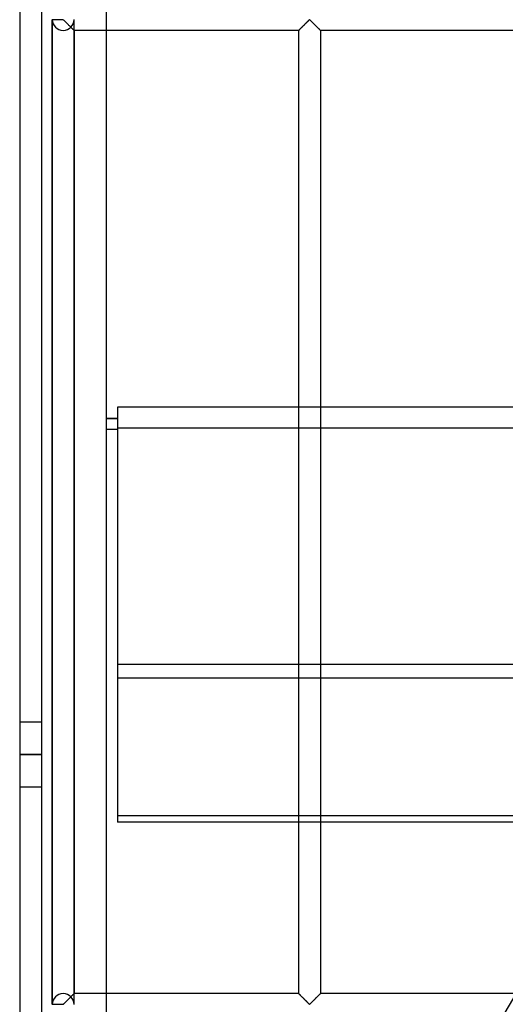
# Model space of a CAD drawing. Header units: millimetres. Extents: x -690 to 690, y -690 to 690.
# Tile 16 of 53: x -690 to -578, y 340 to 567. Entities that reach past the tile are written whole.
import ezdxf

# ---------------------------------------------------------------- set-up
doc = ezdxf.new("R2010")
doc.units = ezdxf.units.MM
doc.layers.add('MAIN-1', color=7, linetype='Continuous')
doc.layers.add('MAIN-2', color=7, linetype='Continuous')

msp = doc.modelspace()

# ---------------------------------------------------------------- linework, layer by layer
at = {"layer": 'MAIN-1'}
for p, q in [((-690, 690), (-690, -690)), ((-670, -670), (-670, 670)), ((667.5, 477.49), (-667.5, 477.49)), ((-667.5, 477.49), (-667.5, 418.34)), ((-667.5, 474.82), (-670, 474.82)), ((-667.5, 474.76), (-670, 474.76)), ((-667.5, 472.32), (-670, 472.32)), ((-667.5, 418.34), (667.5, 418.34)), ((-667.5, 418.34), (-667.5, 381.93)), ((667.5, 381.93), (-667.5, 381.93))]:
    msp.add_line(p, q, dxfattribs=at)
msp.add_arc((0, 0), 670, 145.24692, 154.72496, dxfattribs=at)
at = {"layer": 'MAIN-2'}
for p, q in [((-685, 685), (-685, -685)), ((-682.5, 340.07), (-682.5, 566.6)), ((-682.5, 566.6), (-682.5, 340.07)), ((-682.5, 566.6), (-682.5, 340.07)), ((-680, 566.6), (-682.5, 566.6)), ((-680, 566.6), (-680, 566.67)), ((-679.89, 566.53), (-680, 566.6)), ((-679.79, 566.45), (-679.89, 566.53)), ((-677.5, 340.07), (-677.5, 566.6)), ((-677.5, 340.07), (-677.5, 566.6)), ((-623.54, 566.45), (-623.47, 566.52)), ((-623.46, 566.52), (-623.51, 566.47)), ((-623.47, 566.52), (-623.39, 566.58)), ((-623.41, 566.57), (-623.46, 566.52)), ((-623.33, 566.6), (-623.41, 566.57)), ((-623.39, 566.58), (-623.28, 566.58)), ((-623.22, 566.53), (-623.33, 566.6)), ((-623.28, 566.58), (-623.2, 566.52)), ((-623.13, 566.45), (-623.22, 566.53)), ((-623.2, 566.52), (-623.13, 566.45)), ((-679.7, 566.36), (-679.79, 566.45)), ((-679.6, 566.26), (-679.7, 566.36)), ((-679.49, 566.15), (-679.6, 566.26)), ((-679.38, 566.04), (-679.49, 566.15)), ((-679.26, 565.93), (-679.38, 566.04)), ((-679.15, 565.81), (-679.26, 565.93)), ((-679.03, 565.69), (-679.15, 565.81)), ((-678.91, 565.57), (-679.03, 565.69)), ((-678.79, 565.45), (-678.91, 565.57)), ((-678.67, 565.33), (-678.79, 565.45)), ((-678.55, 565.22), (-678.67, 565.33)), ((-678.43, 565.1), (-678.55, 565.22)), ((-678.32, 564.99), (-678.43, 565.1)), ((-678.21, 564.88), (-678.32, 564.99)), ((-678.23, 564.9), (-678.17, 564.84)), ((-678.11, 564.77), (-678.21, 564.88)), ((-678.17, 564.84), (-678.11, 564.77)), ((-678.11, 564.77), (-678.05, 564.71)), ((-678.01, 564.67), (-678.11, 564.77)), ((-678.05, 564.71), (-677.99, 564.65)), ((-677.91, 564.58), (-678.01, 564.67)), ((-677.99, 564.65), (-677.93, 564.6)), ((-677.93, 564.6), (-677.88, 564.54)), ((-677.82, 564.49), (-677.91, 564.58)), ((-677.88, 564.54), (-677.83, 564.49)), ((-677.83, 564.49), (-677.78, 564.44)), ((-677.74, 564.41), (-677.82, 564.49)), ((-677.78, 564.44), (-677.73, 564.4)), ((-677.67, 564.33), (-677.74, 564.41)), ((-677.73, 564.4), (-677.69, 564.35)), ((-677.69, 564.35), (-677.65, 564.32)), ((-677.61, 564.28), (-677.67, 564.33)), ((-677.65, 564.32), (-677.62, 564.28)), ((-677.62, 564.28), (-677.59, 564.25)), ((-677.56, 564.23), (-677.61, 564.28)), ((-677.59, 564.25), (-677.56, 564.23)), ((-677.56, 564.23), (-677.54, 564.2)), ((-677.53, 564.19), (-677.56, 564.23)), ((-625.79, 564.21), (-625.76, 564.24)), ((-625.75, 564.25), (-625.78, 564.22)), ((-625.76, 564.24), (-625.72, 564.28)), ((-625.72, 564.28), (-625.75, 564.25)), ((-625.72, 564.28), (-625.67, 564.32)), ((-625.69, 564.31), (-625.72, 564.28)), ((-625.65, 564.35), (-625.69, 564.31)), ((-625.67, 564.32), (-625.62, 564.38)), ((-625.61, 564.39), (-625.65, 564.35)), ((-625.62, 564.38), (-625.56, 564.44)), ((-625.57, 564.43), (-625.61, 564.39)), ((-625.52, 564.48), (-625.57, 564.43)), ((-625.56, 564.44), (-625.49, 564.51)), ((-625.47, 564.53), (-625.52, 564.48)), ((-625.49, 564.51), (-625.42, 564.58)), ((-625.42, 564.58), (-625.47, 564.53)), ((-625.42, 564.58), (-625.34, 564.66)), ((-625.36, 564.63), (-625.42, 564.58)), ((-625.31, 564.69), (-625.36, 564.63)), ((-625.34, 564.66), (-625.26, 564.74)), ((-625.25, 564.75), (-625.31, 564.69)), ((-625.26, 564.74), (-625.18, 564.82)), ((-625.19, 564.81), (-625.25, 564.75)), ((-625.13, 564.87), (-625.19, 564.81)), ((-625.18, 564.82), (-625.09, 564.91)), ((-625.07, 564.93), (-625.13, 564.87)), ((-625.09, 564.91), (-625, 565)), ((-625, 564.99), (-625.07, 564.93)), ((-625, 565), (-624.91, 565.09)), ((-624.94, 565.06), (-625, 564.99)), ((-624.87, 565.12), (-624.94, 565.06)), ((-624.91, 565.09), (-624.82, 565.18)), ((-624.81, 565.19), (-624.87, 565.12)), ((-624.82, 565.18), (-624.72, 565.28)), ((-624.74, 565.26), (-624.81, 565.19)), ((-624.67, 565.33), (-624.74, 565.26)), ((-624.72, 565.28), (-624.63, 565.37)), ((-624.6, 565.39), (-624.67, 565.33)), ((-624.63, 565.37), (-624.53, 565.47)), ((-624.53, 565.46), (-624.6, 565.39)), ((-624.53, 565.47), (-624.43, 565.56)), ((-624.47, 565.53), (-624.53, 565.46)), ((-624.4, 565.6), (-624.47, 565.53)), ((-624.43, 565.56), (-624.34, 565.66)), ((-624.33, 565.67), (-624.4, 565.6)), ((-624.34, 565.66), (-624.24, 565.76)), ((-624.26, 565.74), (-624.33, 565.67)), ((-624.19, 565.81), (-624.26, 565.74)), ((-624.24, 565.76), (-624.15, 565.85)), ((-624.12, 565.87), (-624.19, 565.81)), ((-624.15, 565.85), (-624.05, 565.94)), ((-624.06, 565.94), (-624.12, 565.87)), ((-623.99, 566), (-624.06, 565.94)), ((-624.05, 565.94), (-623.96, 566.03)), ((-623.93, 566.07), (-623.99, 566)), ((-623.96, 566.03), (-623.87, 566.12)), ((-623.86, 566.13), (-623.93, 566.07)), ((-623.87, 566.12), (-623.78, 566.21)), ((-623.8, 566.19), (-623.86, 566.13)), ((-623.74, 566.25), (-623.8, 566.19)), ((-623.78, 566.21), (-623.7, 566.29)), ((-623.68, 566.31), (-623.74, 566.25)), ((-623.7, 566.29), (-623.62, 566.37)), ((-623.62, 566.37), (-623.68, 566.31)), ((-623.62, 566.37), (-623.54, 566.45)), ((-623.57, 566.42), (-623.62, 566.37)), ((-623.51, 566.47), (-623.57, 566.42)), ((-623.13, 566.45), (-623.05, 566.37)), ((-623.03, 566.36), (-623.13, 566.45)), ((-623.05, 566.37), (-622.97, 566.29)), ((-622.93, 566.26), (-623.03, 566.36)), ((-622.97, 566.29), (-622.88, 566.21)), ((-622.82, 566.15), (-622.93, 566.26)), ((-622.88, 566.21), (-622.8, 566.12)), ((-622.71, 566.04), (-622.82, 566.15)), ((-622.8, 566.12), (-622.71, 566.03)), ((-622.6, 565.93), (-622.71, 566.04)), ((-622.71, 566.03), (-622.61, 565.94)), ((-622.61, 565.94), (-622.52, 565.85)), ((-622.48, 565.81), (-622.6, 565.93)), ((-622.52, 565.85), (-622.43, 565.76)), ((-622.36, 565.69), (-622.48, 565.81)), ((-622.43, 565.76), (-622.33, 565.66)), ((-622.24, 565.57), (-622.36, 565.69)), ((-622.33, 565.66), (-622.23, 565.56)), ((-622.12, 565.45), (-622.24, 565.57)), ((-622.23, 565.56), (-622.14, 565.47)), ((-622.14, 565.47), (-622.04, 565.37)), ((-622, 565.33), (-622.12, 565.45)), ((-622.04, 565.37), (-621.94, 565.28)), ((-621.88, 565.22), (-622, 565.33)), ((-621.94, 565.28), (-621.85, 565.18)), ((-621.77, 565.1), (-621.88, 565.22)), ((-621.85, 565.18), (-621.76, 565.09)), ((-621.66, 564.99), (-621.77, 565.1)), ((-621.76, 565.09), (-621.67, 565)), ((-621.67, 565), (-621.58, 564.91)), ((-621.55, 564.88), (-621.66, 564.99)), ((-621.58, 564.91), (-621.49, 564.82)), ((-621.44, 564.77), (-621.55, 564.88)), ((-621.49, 564.82), (-621.41, 564.74)), ((-621.34, 564.67), (-621.44, 564.77)), ((-621.41, 564.74), (-621.33, 564.66)), ((-621.24, 564.58), (-621.34, 564.67)), ((-621.33, 564.66), (-621.25, 564.58)), ((-621.25, 564.58), (-621.18, 564.51)), ((-621.15, 564.49), (-621.24, 564.58)), ((-621.18, 564.51), (-621.11, 564.44)), ((-621.07, 564.41), (-621.15, 564.49)), ((-621.11, 564.44), (-621.05, 564.38)), ((-621, 564.33), (-621.07, 564.41)), ((-621.05, 564.38), (-620.99, 564.32)), ((-620.94, 564.28), (-621, 564.33)), ((-620.99, 564.32), (-620.94, 564.28)), ((-620.94, 564.28), (-620.91, 564.24)), ((-620.9, 564.23), (-620.94, 564.28)), ((-620.91, 564.24), (-620.87, 564.21)), ((-620.86, 564.19), (-620.9, 564.23)), ((-677.54, 564.2), (-677.52, 564.19)), ((-677.51, 564.17), (-677.53, 564.19)), ((-677.52, 564.19), (-677.51, 564.18)), ((-677.51, 564.18), (-677.5, 564.17)), ((-677.5, 564.17), (-677.51, 564.17)), ((-677.5, 564.17), (-677.5, 342.5)), ((-677.5, 564.17), (-677.5, 564.17)), ((-625.83, 564.17), (-677.5, 564.17)), ((-625.83, 564.17), (-625.81, 564.18)), ((-625.82, 564.18), (-625.83, 564.17)), ((-625.83, 564.17), (-625.83, 564.17)), ((-625.83, 342.5), (-625.83, 564.17)), ((-625.83, 564.17), (-625.83, 564.17)), ((-625.81, 564.19), (-625.82, 564.18)), ((-625.81, 564.18), (-625.79, 564.21)), ((-625.8, 564.2), (-625.81, 564.19)), ((-625.78, 564.22), (-625.8, 564.2)), ((-620.87, 564.21), (-620.85, 564.18)), ((-620.84, 564.17), (-620.86, 564.19)), ((-620.85, 564.18), (-620.84, 564.17)), ((-620.84, 564.17), (-620.83, 564.17)), ((-620.83, 564.17), (-620.84, 564.17)), ((-620.83, 564.17), (-620.83, 342.5)), ((-569.17, 564.17), (-620.83, 564.17)), ((-670, 472.38), (-667.5, 472.38)), ((-667.5, 472.74), (667.5, 472.74)), ((667.5, 415.13), (-667.5, 415.13)), ((-685, 405), (-690, 405)), ((-685, 397.5), (-690, 397.5)), ((-690, 397.5), (-685, 397.5)), ((-685, 390), (-690, 390)), ((-667.5, 383.47), (667.5, 383.47)), ((-677.83, 342.18), (-677.88, 342.12)), ((-677.86, 342.14), (-677.81, 342.19)), ((-677.78, 342.22), (-677.83, 342.18)), ((-677.81, 342.19), (-677.76, 342.24)), ((-677.73, 342.27), (-677.78, 342.22)), ((-677.76, 342.24), (-677.72, 342.28)), ((-677.69, 342.31), (-677.73, 342.27)), ((-677.72, 342.28), (-677.68, 342.32)), ((-677.65, 342.35), (-677.69, 342.31)), ((-677.68, 342.32), (-677.64, 342.36)), ((-677.62, 342.38), (-677.65, 342.35)), ((-677.64, 342.36), (-677.61, 342.39)), ((-677.59, 342.41), (-677.62, 342.38)), ((-677.61, 342.39), (-677.58, 342.42)), ((-677.56, 342.44), (-677.59, 342.41)), ((-677.58, 342.42), (-677.56, 342.44)), ((-677.54, 342.46), (-677.56, 342.44)), ((-677.56, 342.44), (-677.54, 342.46)), ((-677.52, 342.48), (-677.54, 342.46)), ((-677.54, 342.46), (-677.52, 342.48)), ((-677.51, 342.49), (-677.52, 342.48)), ((-677.52, 342.48), (-677.51, 342.49)), ((-677.5, 342.5), (-677.51, 342.49)), ((-677.51, 342.49), (-677.5, 342.5)), ((-677.5, 342.5), (-677.5, 342.5)), ((-677.5, 342.5), (-677.5, 342.5)), ((-625.83, 342.5), (-677.5, 342.5)), ((-625.81, 342.48), (-625.83, 342.5)), ((-625.83, 342.5), (-625.83, 342.5)), ((-625.83, 342.5), (-625.83, 342.49)), ((-625.83, 342.49), (-625.8, 342.47)), ((-625.79, 342.46), (-625.81, 342.48)), ((-625.8, 342.47), (-625.77, 342.44)), ((-625.76, 342.43), (-625.79, 342.46)), ((-625.77, 342.44), (-625.72, 342.39)), ((-625.72, 342.39), (-625.76, 342.43)), ((-625.67, 342.34), (-625.72, 342.39)), ((-625.72, 342.39), (-625.66, 342.33)), ((-625.62, 342.29), (-625.67, 342.34)), ((-625.66, 342.33), (-625.59, 342.26)), ((-625.56, 342.23), (-625.62, 342.29)), ((-625.59, 342.26), (-625.51, 342.18)), ((-625.49, 342.16), (-625.56, 342.23)), ((-625.51, 342.18), (-625.42, 342.09)), ((-621.19, 342.14), (-621.14, 342.19)), ((-621.11, 342.23), (-621.18, 342.16)), ((-621.14, 342.19), (-621.1, 342.24)), ((-621.05, 342.29), (-621.11, 342.23)), ((-621.1, 342.24), (-621.05, 342.28)), ((-620.99, 342.34), (-621.05, 342.29)), ((-621.05, 342.28), (-621.01, 342.32)), ((-621.01, 342.32), (-620.98, 342.36)), ((-620.94, 342.39), (-620.99, 342.34)), ((-620.98, 342.36), (-620.94, 342.39)), ((-620.91, 342.43), (-620.94, 342.39)), ((-620.94, 342.39), (-620.92, 342.42)), ((-620.92, 342.42), (-620.89, 342.44)), ((-620.87, 342.46), (-620.91, 342.43)), ((-620.89, 342.44), (-620.87, 342.46)), ((-620.85, 342.48), (-620.87, 342.46)), ((-620.87, 342.46), (-620.85, 342.48)), ((-620.84, 342.5), (-620.85, 342.48)), ((-620.85, 342.48), (-620.84, 342.49)), ((-620.83, 342.5), (-620.84, 342.5)), ((-620.84, 342.49), (-620.84, 342.5)), ((-620.84, 342.5), (-620.83, 342.5)), ((-575.84, 342.5), (-620.83, 342.5)), ((-682.5, 340.07), (-680, 340.07)), ((-680, 340.07), (-679.93, 340.1)), ((-680, 340), (-680, 340.07)), ((-679.93, 340.1), (-679.87, 340.15)), ((-679.87, 340.15), (-679.82, 340.19)), ((-679.82, 340.19), (-679.77, 340.25)), ((-679.77, 340.25), (-679.71, 340.3)), ((-679.71, 340.3), (-679.65, 340.36)), ((-679.65, 340.36), (-679.59, 340.41)), ((-679.59, 340.41), (-679.53, 340.47)), ((-679.53, 340.47), (-679.47, 340.53)), ((-679.47, 340.53), (-679.41, 340.6)), ((-679.41, 340.6), (-679.34, 340.66)), ((-679.34, 340.66), (-679.27, 340.73)), ((-679.27, 340.73), (-679.21, 340.79)), ((-679.21, 340.79), (-679.14, 340.86)), ((-679.14, 340.86), (-679.07, 340.93)), ((-679.07, 340.93), (-679.01, 341)), ((-679.01, 341), (-678.94, 341.07)), ((-678.94, 341.07), (-678.87, 341.13)), ((-678.87, 341.13), (-678.8, 341.2)), ((-678.8, 341.2), (-678.73, 341.27)), ((-678.73, 341.27), (-678.66, 341.34)), ((-678.66, 341.34), (-678.59, 341.41)), ((-678.59, 341.41), (-678.53, 341.48)), ((-678.53, 341.48), (-678.46, 341.54)), ((-678.46, 341.54), (-678.39, 341.61)), ((-678.39, 341.61), (-678.33, 341.67)), ((-678.33, 341.67), (-678.27, 341.74)), ((-678.27, 341.74), (-678.2, 341.8)), ((-678.17, 341.83), (-678.23, 341.77)), ((-678.2, 341.8), (-678.14, 341.86)), ((-678.11, 341.89), (-678.17, 341.83)), ((-678.14, 341.86), (-678.08, 341.92)), ((-678.05, 341.95), (-678.11, 341.89)), ((-678.08, 341.92), (-678.03, 341.98)), ((-677.99, 342.01), (-678.05, 341.95)), ((-678.03, 341.98), (-677.97, 342.03)), ((-677.93, 342.07), (-677.99, 342.01)), ((-677.97, 342.03), (-677.91, 342.09)), ((-677.88, 342.12), (-677.93, 342.07)), ((-677.91, 342.09), (-677.86, 342.14)), ((-625.42, 342.09), (-625.49, 342.16)), ((-625.34, 342.01), (-625.42, 342.09)), ((-625.42, 342.09), (-625.33, 342)), ((-625.26, 341.93), (-625.34, 342.01)), ((-625.33, 342), (-625.23, 341.89)), ((-625.18, 341.84), (-625.26, 341.93)), ((-625.23, 341.89), (-625.12, 341.79)), ((-625.09, 341.76), (-625.18, 341.84)), ((-625.12, 341.79), (-625.01, 341.68)), ((-625, 341.67), (-625.09, 341.76)), ((-625.01, 341.68), (-624.9, 341.57)), ((-624.91, 341.58), (-625, 341.67)), ((-624.82, 341.49), (-624.91, 341.58)), ((-624.9, 341.57), (-624.78, 341.45)), ((-624.72, 341.39), (-624.82, 341.49)), ((-624.78, 341.45), (-624.66, 341.33)), ((-624.63, 341.3), (-624.72, 341.39)), ((-624.66, 341.33), (-624.54, 341.21)), ((-624.53, 341.2), (-624.63, 341.3)), ((-624.54, 341.21), (-624.42, 341.09)), ((-624.43, 341.1), (-624.53, 341.2)), ((-624.34, 341.01), (-624.43, 341.1)), ((-624.42, 341.09), (-624.3, 340.97)), ((-624.24, 340.91), (-624.34, 341.01)), ((-624.3, 340.97), (-624.19, 340.86)), ((-624.15, 340.82), (-624.24, 340.91)), ((-624.19, 340.86), (-624.07, 340.74)), ((-624.05, 340.72), (-624.15, 340.82)), ((-624.07, 340.74), (-623.96, 340.63)), ((-623.96, 340.63), (-624.05, 340.72)), ((-623.87, 340.54), (-623.96, 340.63)), ((-623.96, 340.63), (-623.84, 340.52)), ((-623.78, 340.46), (-623.87, 340.54)), ((-623.84, 340.52), (-623.74, 340.41)), ((-623.7, 340.37), (-623.78, 340.46)), ((-623.74, 340.41), (-623.64, 340.31)), ((-623.62, 340.29), (-623.7, 340.37)), ((-623.64, 340.31), (-623.54, 340.22)), ((-623.54, 340.22), (-623.62, 340.29)), ((-623.47, 340.15), (-623.54, 340.22)), ((-623.54, 340.22), (-623.45, 340.13)), ((-623.39, 340.09), (-623.47, 340.15)), ((-623.45, 340.13), (-623.33, 340.07)), ((-623.28, 340.09), (-623.39, 340.09)), ((-623.33, 340.07), (-623.26, 340.1)), ((-623.2, 340.15), (-623.28, 340.09)), ((-623.26, 340.1), (-623.21, 340.15)), ((-623.21, 340.15), (-623.15, 340.19)), ((-623.13, 340.22), (-623.2, 340.15)), ((-623.15, 340.19), (-623.1, 340.25)), ((-623.05, 340.29), (-623.13, 340.22)), ((-623.1, 340.25), (-623.04, 340.3)), ((-622.97, 340.37), (-623.05, 340.29)), ((-623.04, 340.3), (-622.99, 340.36)), ((-622.99, 340.36), (-622.93, 340.41)), ((-622.88, 340.46), (-622.97, 340.37)), ((-622.93, 340.41), (-622.87, 340.47)), ((-622.8, 340.54), (-622.88, 340.46)), ((-622.87, 340.47), (-622.8, 340.53)), ((-622.71, 340.63), (-622.8, 340.54)), ((-622.8, 340.53), (-622.74, 340.6)), ((-622.74, 340.6), (-622.67, 340.66)), ((-622.61, 340.72), (-622.71, 340.63)), ((-622.67, 340.66), (-622.61, 340.73)), ((-622.52, 340.82), (-622.61, 340.72)), ((-622.61, 340.73), (-622.54, 340.79)), ((-622.54, 340.79), (-622.47, 340.86)), ((-622.43, 340.91), (-622.52, 340.82)), ((-622.47, 340.86), (-622.41, 340.93)), ((-622.33, 341.01), (-622.43, 340.91)), ((-622.41, 340.93), (-622.34, 341)), ((-622.34, 341), (-622.27, 341.07)), ((-622.23, 341.1), (-622.33, 341.01)), ((-622.27, 341.07), (-622.2, 341.13)), ((-622.14, 341.2), (-622.23, 341.1)), ((-622.2, 341.13), (-622.13, 341.2)), ((-622.04, 341.3), (-622.14, 341.2)), ((-622.13, 341.2), (-622.06, 341.27)), ((-622.06, 341.27), (-621.99, 341.34)), ((-621.94, 341.39), (-622.04, 341.3)), ((-621.99, 341.34), (-621.93, 341.41)), ((-621.85, 341.49), (-621.94, 341.39)), ((-621.93, 341.41), (-621.86, 341.48)), ((-621.86, 341.48), (-621.79, 341.54)), ((-621.76, 341.58), (-621.85, 341.49)), ((-621.79, 341.54), (-621.73, 341.61)), ((-621.67, 341.67), (-621.76, 341.58)), ((-621.73, 341.61), (-621.66, 341.67)), ((-621.58, 341.76), (-621.67, 341.67)), ((-621.66, 341.67), (-621.6, 341.74)), ((-621.6, 341.74), (-621.54, 341.8)), ((-621.49, 341.84), (-621.58, 341.76)), ((-621.54, 341.8), (-621.48, 341.86)), ((-621.41, 341.93), (-621.49, 341.84)), ((-621.48, 341.86), (-621.42, 341.92)), ((-621.42, 341.92), (-621.36, 341.98)), ((-621.33, 342.01), (-621.41, 341.93)), ((-621.36, 341.98), (-621.3, 342.03)), ((-621.25, 342.09), (-621.33, 342.01)), ((-621.3, 342.03), (-621.25, 342.09)), ((-621.18, 342.16), (-621.25, 342.09)), ((-621.25, 342.09), (-621.19, 342.14))]:
    msp.add_line(p, q, dxfattribs=at)
for centre, start, end in [((-680, 566.67), 180, 0), ((-680, 340), 0, 180)]:
    msp.add_arc(centre, 2.5, start, end, dxfattribs=at)

doc.saveas('drawing.dxf')
